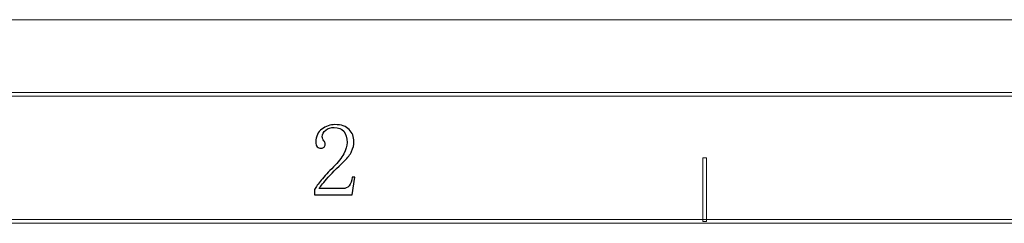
# Model space of a CAD drawing. Header units: millimetres. Extents: x -420 to 420, y -297 to 297.
# Tile 61 of 141: x -289 to -157, y 270 to 297. Entities that reach past the tile are written whole.
import ezdxf

# ---------------------------------------------------------------- set-up
doc = ezdxf.new("R2010")
doc.units = ezdxf.units.MM
doc.header["$MEASUREMENT"] = 0
doc.layers.add('layer 1', color=7, linetype='Continuous')

msp = doc.modelspace()

# ---------------------------------------------------------------- linework, layer by layer
at = {"layer": 'layer 1', "color": 7, "lineweight": 9}
msp.add_open_spline([(-420.4338, 296.9891), (-420.4338, 296.9891), (420.1294, 296.9891), (420.1294, 296.9891)], degree=3, dxfattribs=at)
msp.add_open_spline([(-420.4338, 296.9891), (-420.4338, 296.9891), (420.1294, 296.9891), (420.1294, 296.9891)], degree=3, dxfattribs=at)
msp.add_open_spline([(-420.4338, 296.9891), (-420.4338, 296.9891), (420.1294, 296.9891), (420.1294, 296.9891)], degree=3, dxfattribs=at)
msp.add_open_spline([(-420.4338, 296.9891), (-420.4338, 296.9891), (420.1294, 296.9891), (420.1294, 296.9891)], degree=3, dxfattribs=at)
msp.add_open_spline([(-420.4338, 296.9891), (-420.4338, 296.9891), (420.1294, 296.9891), (420.1294, 296.9891)], degree=3, dxfattribs=at)
msp.add_open_spline([(-420.4338, 296.9891), (-420.4338, 296.9891), (420.1294, 296.9891), (420.1294, 296.9891)], degree=3, dxfattribs=at)
msp.add_open_spline([(-420.4338, 296.9891), (-420.4338, 296.9891), (420.1294, 296.9891), (420.1294, 296.9891)], degree=3, dxfattribs=at)
msp.add_open_spline([(-420.4338, 296.9891), (-420.4338, 296.9891), (420.1294, 296.9891), (420.1294, 296.9891)], degree=3, dxfattribs=at)
msp.add_open_spline([(-420.4338, 296.9891), (-420.4338, 296.9891), (420.1294, 296.9891), (420.1294, 296.9891)], degree=3, dxfattribs=at)
msp.add_open_spline([(-420.4338, 296.9891), (-420.4338, 296.9891), (420.1294, 296.9891), (420.1294, 296.9891)], degree=3, dxfattribs=at)
msp.add_open_spline([(-420.4338, 296.9891), (-420.4338, 296.9891), (420.1294, 296.9891), (420.1294, 296.9891)], degree=3, dxfattribs=at)
msp.add_open_spline([(-420.4338, 296.9891), (-420.4338, 296.9891), (420.1294, 296.9891), (420.1294, 296.9891)], degree=3, dxfattribs=at)
msp.add_open_spline([(-420.4338, 296.9891), (-420.4338, 296.9891), (420.1294, 296.9891), (420.1294, 296.9891)], degree=3, dxfattribs=at)
msp.add_open_spline([(-420.4338, 296.9891), (-420.4338, 296.9891), (420.1294, 296.9891), (420.1294, 296.9891)], degree=3, dxfattribs=at)
msp.add_open_spline([(-420.4338, 296.9891), (-420.4338, 296.9891), (420.1294, 296.9891), (420.1294, 296.9891)], degree=3, dxfattribs=at)
msp.add_open_spline([(-420.4338, 296.9891), (-420.4338, 296.9891), (420.1294, 296.9891), (420.1294, 296.9891)], degree=3, dxfattribs=at)
msp.add_open_spline([(-420.4338, 296.9891), (-420.4338, 296.9891), (420.1294, 296.9891), (420.1294, 296.9891)], degree=3, dxfattribs=at)
msp.add_open_spline([(-420.4338, 296.9891), (-420.4338, 296.9891), (420.1294, 296.9891), (420.1294, 296.9891)], degree=3, dxfattribs=at)
msp.add_open_spline([(-420.4338, 296.9891), (-420.4338, 296.9891), (420.1294, 296.9891), (420.1294, 296.9891)], degree=3, dxfattribs=at)
msp.add_open_spline([(-420.4338, 296.9891), (-420.4338, 296.9891), (420.1294, 296.9891), (420.1294, 296.9891)], degree=3, dxfattribs=at)
msp.add_open_spline([(-420.4338, 296.9891), (-420.4338, 296.9891), (420.1294, 296.9891), (420.1294, 296.9891)], degree=3, dxfattribs=at)
for points in [[(-410.439, 286.7332), (-410.439, 286.7332), (-410.439, 287.2336), (-410.439, 287.2336), (-410.439, 287.2336), (-410.439, 287.2336), (410.1346, 287.2336), (410.1346, 287.2336), (410.1346, 287.2336), (410.1346, 287.2336), (410.1346, 286.7332), (410.1346, 286.7332), (410.1346, 286.7332), (410.1346, 286.7332), (-410.439, 286.7332), (-410.439, 286.7332)], [(-196.55, 269.9737), (-196.55, 269.9737), (-197.0499, 269.9737), (-197.0499, 269.9737), (-197.0499, 269.9737), (-197.0499, 269.9737), (-197.0499, 278.4785), (-197.0499, 278.4785), (-197.0499, 278.4785), (-197.0499, 278.4785), (-196.55, 278.4785), (-196.55, 278.4785), (-196.55, 278.4785), (-196.55, 278.4785), (-196.55, 269.9737), (-196.55, 269.9737)], [(-393.4478, 269.7236), (-393.4478, 269.7236), (-393.4478, 270.2239), (-393.4478, 270.2239), (-393.4478, 270.2239), (-393.4478, 270.2239), (393.1434, 270.2239), (393.1434, 270.2239), (393.1434, 270.2239), (393.1434, 270.2239), (393.1434, 269.7236), (393.1434, 269.7236), (393.1434, 269.7236), (393.1434, 269.7236), (-393.4478, 269.7236), (-393.4478, 269.7236)]]:
    msp.add_open_spline(points, degree=3, knots=[0, 0, 0, 0, 0.2, 0.2, 0.2, 0.2, 0.4, 0.4, 0.4, 0.4, 0.6, 0.6, 0.6, 0.6, 1, 1, 1, 1], dxfattribs=at)
at = {"layer": 'layer 1', "color": 7}
msp.add_open_spline([(-244.7028, 280.5486), (-244.7028, 281.2016), (-244.8463, 281.6996), (-245.1355, 282.0425), (-245.1355, 282.0425), (-245.4248, 282.3852), (-245.8596, 282.5589), (-246.438, 282.5589), (-246.438, 282.5589), (-246.8707, 282.5589), (-247.2409, 282.4408), (-247.5484, 282.2045), (-247.5484, 282.2045), (-247.8562, 281.9706), (-248.0089, 281.6719), (-248.0089, 281.3106), (-248.0089, 281.3106), (-248.0089, 281.0928), (-247.9463, 280.9123), (-247.8191, 280.7662), (-247.8191, 280.7662), (-247.6942, 280.6227), (-247.6295, 280.4768), (-247.6295, 280.3332), (-247.6295, 280.3332), (-247.6295, 280.1525), (-247.6756, 280.0159), (-247.766, 279.9255), (-247.766, 279.9255), (-247.8562, 279.8352), (-247.9927, 279.789), (-248.1732, 279.789), (-248.1732, 279.789), (-248.3883, 279.789), (-248.5619, 279.8538), (-248.6868, 279.9789), (-248.6868, 279.9789), (-248.8141, 280.1062), (-248.8765, 280.3147), (-248.8765, 280.6042), (-248.8765, 280.6042), (-248.8765, 281.3638), (-248.6058, 281.9429), (-248.0645, 282.3412), (-248.0645, 282.3412), (-247.5208, 282.7396), (-246.9423, 282.9388), (-246.3293, 282.9388), (-246.3293, 282.9388), (-245.4617, 282.9388), (-244.8208, 282.721), (-244.4045, 282.2856), (-244.4045, 282.2856), (-243.988, 281.8524), (-243.7797, 281.3106), (-243.7797, 280.6574), (-243.7797, 280.6574), (-243.7797, 280.2244), (-243.8794, 279.789), (-244.0782, 279.3558), (-244.0782, 279.3558), (-244.2773, 278.9204), (-244.5941, 278.5058), (-245.0267, 278.1074), (-245.0267, 278.1074), (-246.0749, 277.0931), (-246.8799, 276.2708), (-247.4397, 275.6362), (-247.4397, 275.6362), (-248.0019, 275.004), (-248.3351, 274.5778), (-248.4439, 274.3624), (-248.4439, 274.3624), (-248.4439, 274.3624), (-245.2442, 274.3624), (-245.2442, 274.3624), (-245.2442, 274.3624), (-244.918, 274.3624), (-244.6473, 274.4875), (-244.4321, 274.7422), (-244.4321, 274.7422), (-244.2147, 274.9946), (-244.069, 275.3745), (-243.9972, 275.8818), (-243.9972, 275.8818), (-243.9972, 275.8818), (-243.6711, 275.8818), (-243.6711, 275.8818), (-243.6711, 275.8818), (-243.6711, 275.8818), (-243.9972, 273.5471), (-243.9972, 273.5471), (-243.9972, 273.5471), (-243.9972, 273.5471), (-249.0408, 273.5471), (-249.0408, 273.5471), (-249.0408, 273.5471), (-249.0408, 273.5471), (-249.0408, 274.2536), (-249.0408, 274.2536), (-249.0408, 274.2536), (-248.8602, 274.5778), (-248.5619, 274.9946), (-248.1454, 275.502), (-248.1454, 275.502), (-247.729, 276.0091), (-247.1784, 276.6043), (-246.4913, 277.2922), (-246.4913, 277.2922), (-245.878, 277.9083), (-245.4248, 278.4872), (-245.1355, 279.0292), (-245.1355, 279.0292), (-244.8463, 279.5734), (-244.7028, 280.0784), (-244.7028, 280.5486)], degree=3, knots=[0, 0, 0, 0, 0.03333333, 0.03333333, 0.03333333, 0.03333333, 0.06666667, 0.06666667, 0.06666667, 0.06666667, 0.1, 0.1, 0.1, 0.1, 0.13333333, 0.13333333, 0.13333333, 0.13333333, 0.16666667, 0.16666667, 0.16666667, 0.16666667, 0.2, 0.2, 0.2, 0.2, 0.23333333, 0.23333333, 0.23333333, 0.23333333, 0.26666667, 0.26666667, 0.26666667, 0.26666667, 0.3, 0.3, 0.3, 0.3, 0.33333333, 0.33333333, 0.33333333, 0.33333333, 0.36666667, 0.36666667, 0.36666667, 0.36666667, 0.4, 0.4, 0.4, 0.4, 0.43333333, 0.43333333, 0.43333333, 0.43333333, 0.46666667, 0.46666667, 0.46666667, 0.46666667, 0.5, 0.5, 0.5, 0.5, 0.53333333, 0.53333333, 0.53333333, 0.53333333, 0.56666667, 0.56666667, 0.56666667, 0.56666667, 0.6, 0.6, 0.6, 0.6, 0.63333333, 0.63333333, 0.63333333, 0.63333333, 0.66666667, 0.66666667, 0.66666667, 0.66666667, 0.7, 0.7, 0.7, 0.7, 0.73333333, 0.73333333, 0.73333333, 0.73333333, 0.76666667, 0.76666667, 0.76666667, 0.76666667, 0.8, 0.8, 0.8, 0.8, 0.83333333, 0.83333333, 0.83333333, 0.83333333, 0.86666667, 0.86666667, 0.86666667, 0.86666667, 0.9, 0.9, 0.9, 0.9, 0.93333333, 0.93333333, 0.93333333, 0.93333333, 1, 1, 1, 1], dxfattribs=at)

doc.saveas('drawing.dxf')
